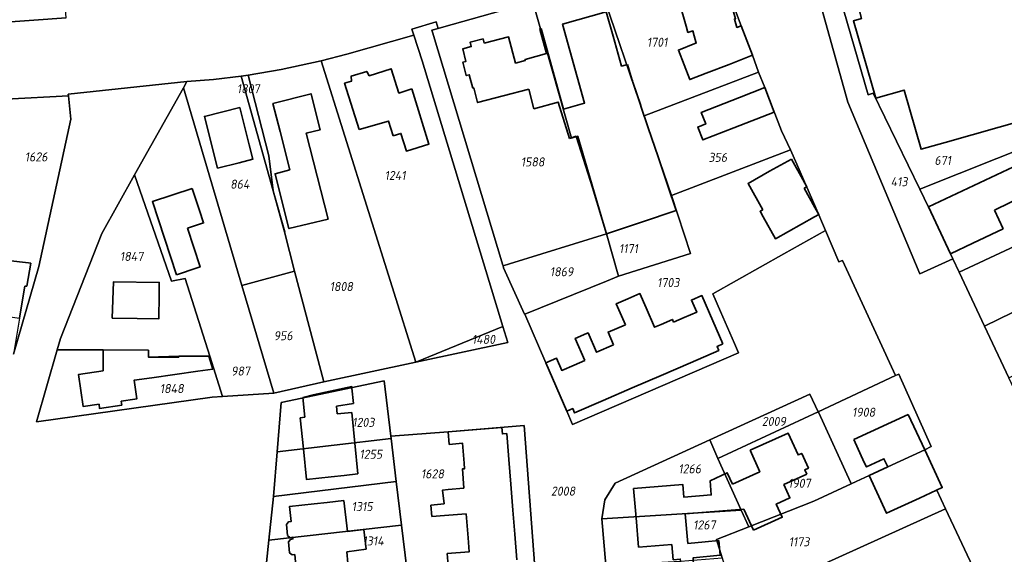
# Model space of a CAD drawing. Extents: x 177930 to 190767, y 381068 to 392034.
# Tile 43 of 256: x 179404 to 179600, y 390200 to 390306. Entities that reach past the tile are written whole.
import ezdxf
from ezdxf.enums import TextEntityAlignment as Align

# ---------------------------------------------------------------- set-up
doc = ezdxf.new("R2010")
doc.units = 0
for name, color, linetype, lineweight in [('B-XX-KG-GRENS_PERCEEL-GV', 150, 'Continuous', 25), ('B-XX-KG-GRENS_PERCEEL-S', 150, 'Continuous', 25), ('B-XX-OG-BEBOUWING-G', 7, 'Continuous', 35)]:
    doc.layers.add(name, color=color, linetype=linetype, lineweight=lineweight)
doc.styles.add('NLCS-ISO', font='NLCS-ISO.ttf', dxfattribs={"height": 1.8})

# ---------------------------------------------------------------- blocks, each defined once
blk = doc.blocks.new('SKG-PERCEELNUMMER-SO')
at = {"layer": 'DefPoints'}
blk.add_point((0, 0), dxfattribs=at)
at = {"style": 'NLCS-ISO', "oblique": 10, "flags": 1}
blk.add_attdef('GEMEENTECODE', text='', height=1.8, dxfattribs=at).set_placement((-0.5, 2.55), align=Align.MIDDLE_RIGHT)
blk.add_attdef('SECTIE', text='', height=1.8, dxfattribs=at).set_placement((0.5, 2.5), align=Align.MIDDLE_LEFT)
at = {"style": 'NLCS-ISO', "oblique": 10}
blk.add_attdef('PERCEELNUMMER', text='', height=1.8, dxfattribs=at).set_placement((0, 0), align=Align.MIDDLE_CENTER)

msp = doc.modelspace()

# ---------------------------------------------------------------- linework, layer by layer
at = {"layer": 'B-XX-KG-GRENS_PERCEEL-GV'}
for points in [[(179616.464, 390200.003), (179617.225, 390200.365), (179610.629, 390214.443), (179605.679, 390225.007), (179600.852, 390235.308), (179596.046, 390245.565), (179591.007, 390256.318), (179589.765, 390258.967), (179583.205, 390255.926), (179568.879, 390290.109), (179558.738, 390326.481), (179562.523, 390327.533), (179559.778, 390337.377), (179558.473, 390342.178), (179552.227, 390372.866), (179552.618, 390372.94), (179551.303, 390379.234), (179550.925, 390379.166), (179542.452, 390421.955), (179536.921, 390449.891), (179535.711, 390456.004), (179532.843, 390470.486)], [(179401.56, 390290.68), (179413.932, 390291.315), (179413.896, 390291.663), (179437.48, 390294.2), (179442.786, 390294.612), (179448.267, 390295.24), (179449.642, 390295.476), (179456.251, 390296.609), (179464.213, 390298.301), (179469.291, 390299.629), (179482.612, 390303.377), (179482.222, 390304.599), (179487.029, 390306.083), (179487.43, 390304.733), (179488.131, 390304.931), (179506.241, 390310.028)], [(179546.145, 390309.279), (179547.678, 390305.271), (179549.945, 390299.399), (179551.081, 390296.03), (179552.371, 390292.969), (179555.708, 390284.394), (179557.442, 390280.63), (179558.75, 390277.79), (179562.54, 390269.05), (179564.432, 390264.589), (179567.093, 390258.317), (179567.792, 390258.609), (179578.361, 390235.718), (179579.005, 390236.019), (179585.469, 390221.599), (179584.152, 390220.985), (179587.63, 390213.46), (179586.54, 390212.956), (179588.291, 390209.243), (179597.497, 390189.716)], [(179413.473, 390306.881), (179378.528, 390304.36)], [(179520.734, 390198.051), (179520.004, 390207.247), (179520.565, 390211.056), (179522.628, 390214.311), (179541.44, 390222.923), (179561.338, 390232.049), (179562.994, 390228.537), (179578.361, 390235.718), (179567.792, 390258.609), (179567.093, 390258.317), (179564.432, 390264.589), (179556.151, 390259.94), (179542.019, 390251.985), (179543.555, 390248.465), (179546.339, 390242.087), (179547.154, 390240.219), (179514.165, 390226.011), (179513.013, 390228.669), (179508.845, 390238.285), (179504.661, 390247.938), (179504.605, 390247.915), (179500.453, 390257.164), (179500.34, 390257.545), (179500.301, 390257.678), (179486.316, 390303.988), (179486.196, 390304.385), (179487.43, 390304.733), (179487.029, 390306.083), (179482.222, 390304.599), (179482.612, 390303.377), (179484.23, 390298.31), (179500.281, 390245.492), (179501.255, 390242.286), (179482.966, 390238.402), (179464.699, 390234.453), (179454.757, 390232.261), (179444.541, 390231.578), (179442.535, 390231.444), (179407.591, 390226.516), (179411.723, 390240.852), (179412.362, 390243.068), (179420.565, 390263.98), (179427.073, 390275.607), (179436.786, 390292.961), (179437.48, 390294.2), (179413.896, 390291.663), (179413.932, 390291.315), (179414.402, 390286.713), (179408.033, 390257.397), (179403.001, 390240)], [(179452.841, 390194.098), (179453.783, 390202.999), (179454.7, 390211.662), (179455.419, 390220.56), (179456.213, 390230.391), (179476.694, 390234.66), (179478.027, 390223.652), (179489.433, 390224.571), (179504.519, 390225.786), (179506.626, 390197.593)]]:
    msp.add_lwpolyline(points, dxfattribs=at)
for points in [[(179381.276, 390337.112), (179375.998, 390336.661), (179377.474, 390317.95), (179378.528, 390304.36), (179413.473, 390306.881), (179413.292, 390309.375), (179411.065, 390340.029), (179398.633, 390338.812), (179394.81, 390338.438), (179394.711, 390338.428)], [(179602.56, 390337.238), (179601.71, 390339.429), (179562.523, 390327.533), (179572.904, 390291.52), (179573.927, 390291.868), (179583.186, 390272.792), (179621.618, 390288.092)], [(179562.523, 390327.533), (179558.738, 390326.481), (179568.879, 390290.109), (179583.205, 390255.926), (179589.765, 390258.967), (179584.91, 390269.24), (179583.186, 390272.792), (179573.927, 390291.868), (179572.904, 390291.52)], [(179528.407, 390287.349), (179551.081, 390296.03), (179549.945, 390299.399), (179547.678, 390305.271), (179546.145, 390309.279), (179544.838, 390312.697), (179543.158, 390317.09), (179539.57, 390317.354), (179531.865, 390316.215), (179519.689, 390312.881)], [(179506.241, 390310.028), (179513.937, 390282.934), (179515.185, 390283.307), (179520.92, 390263.933), (179523.266, 390255.475), (179537.578, 390260.004), (179533.787, 390271.56), (179528.407, 390287.349), (179519.689, 390312.881), (179519.379, 390313.726)], [(179500.34, 390257.545), (179501.589, 390257.933), (179520.92, 390263.933), (179515.185, 390283.307), (179513.937, 390282.934), (179506.241, 390310.028), (179488.131, 390304.931), (179487.43, 390304.733), (179486.196, 390304.385), (179486.316, 390303.988), (179500.301, 390257.678)], [(179464.213, 390298.301), (179482.966, 390238.402), (179500.281, 390245.492), (179484.23, 390298.31), (179482.612, 390303.377), (179469.291, 390299.629)], [(179482.966, 390238.402), (179464.213, 390298.301), (179456.251, 390296.609), (179449.642, 390295.476), (179453.765, 390279.387), (179454.65, 390272.468), (179456.94, 390264.291), (179456.882, 390264.275), (179458.866, 390256.508), (179464.699, 390234.453)], [(179448.267, 390295.24), (179442.786, 390294.612), (179437.48, 390294.2), (179436.786, 390292.961), (179448.427, 390253.643), (179458.866, 390256.508), (179456.882, 390264.275), (179454.611, 390272.458)], [(179449.642, 390295.476), (179448.267, 390295.24), (179454.611, 390272.458), (179456.882, 390264.275), (179456.94, 390264.291), (179454.65, 390272.468), (179453.765, 390279.387)], [(179528.407, 390287.349), (179533.787, 390271.56), (179557.442, 390280.63), (179555.708, 390284.394), (179552.371, 390292.969), (179551.081, 390296.03)], [(179434.462, 390254.501), (179437.168, 390255.05), (179442.033, 390239.561), (179444.541, 390231.578), (179454.757, 390232.261), (179448.427, 390253.643), (179436.786, 390292.961), (179427.073, 390275.607)], [(179400.608, 390279.807), (179401.872, 390258.614), (179406, 390258.121), (179406.487, 390258.063), (179405.687, 390253.474), (179405.301, 390253.531), (179404.293, 390247.6), (179404.218, 390247.156), (179403.001, 390240), (179408.033, 390257.397), (179414.402, 390286.713), (179413.932, 390291.315), (179401.56, 390290.68), (179401.844, 390287.36), (179402.408, 390279.938)], [(179401.56, 390290.68), (179375.25, 390289.021), (179375.561, 390285.332), (179376.188, 390277.846), (179377.838, 390257.943), (179365.523, 390256.896), (179354.902, 390255.8), (179355.071, 390254.956), (179355.321, 390253.688), (179355.323, 390253.678), (179364.349, 390252.536), (179364.356, 390252.591), (179385.968, 390249.739), (179404.218, 390247.156), (179404.293, 390247.6), (179405.301, 390253.531), (179405.687, 390253.474), (179406.487, 390258.063), (179406, 390258.121), (179401.872, 390258.614), (179400.608, 390279.807), (179402.408, 390279.938), (179401.844, 390287.36)], [(179591.007, 390256.318), (179611.135, 390265.704), (179617.253, 390268.665), (179624.134, 390271.836), (179627.348, 390273.317), (179621.775, 390287.688), (179621.618, 390288.092), (179583.186, 390272.792), (179584.91, 390269.24), (179589.765, 390258.967)], [(179533.787, 390271.56), (179537.578, 390260.004), (179523.266, 390255.475), (179520.892, 390254.516), (179504.661, 390247.938), (179508.845, 390238.285), (179513.013, 390228.669), (179514.165, 390226.011), (179547.154, 390240.219), (179546.339, 390242.087), (179543.555, 390248.465), (179542.019, 390251.985), (179556.151, 390259.94), (179564.432, 390264.589), (179562.54, 390269.05), (179558.75, 390277.79), (179557.442, 390280.63)], [(179427.073, 390275.607), (179420.565, 390263.98), (179412.362, 390243.068), (179411.723, 390240.852), (179411.923, 390240.852), (179420.88, 390240.837), (179429.868, 390240.802), (179429.857, 390239.409), (179435.874, 390239.362), (179435.874, 390239.586), (179439.688, 390239.572), (179441.806, 390239.565), (179442.033, 390239.561), (179437.168, 390255.05), (179434.462, 390254.501)], [(179591.007, 390256.318), (179596.046, 390245.565), (179628.931, 390261.609), (179624.134, 390271.836), (179617.253, 390268.665), (179611.135, 390265.704)], [(179520.92, 390263.933), (179501.589, 390257.933), (179500.34, 390257.545), (179500.453, 390257.164), (179504.605, 390247.915), (179504.661, 390247.938), (179520.892, 390254.516), (179523.266, 390255.475)], [(179628.931, 390261.609), (179596.046, 390245.565), (179600.852, 390235.308), (179635.679, 390252.061), (179634.53, 390254.926), (179631.457, 390262.841)], [(179454.757, 390232.261), (179464.699, 390234.453), (179458.866, 390256.508), (179448.427, 390253.643)], [(179482.966, 390238.402), (179501.255, 390242.286), (179500.281, 390245.492)], [(179411.723, 390240.852), (179407.591, 390226.516), (179442.535, 390231.444), (179444.541, 390231.578), (179442.033, 390239.561), (179441.806, 390239.565), (179439.688, 390239.572), (179435.874, 390239.586), (179435.874, 390239.362), (179429.857, 390239.409), (179429.868, 390240.802), (179420.88, 390240.837), (179411.923, 390240.852)], [(179478.081, 390223.203), (179478.027, 390223.652), (179476.694, 390234.66), (179456.213, 390230.391), (179455.419, 390220.56)], [(179579.005, 390236.019), (179578.361, 390235.718), (179562.994, 390228.537), (179563.092, 390228.323), (179569.374, 390214.567), (179569.527, 390214.232), (179570.502, 390214.689), (179573.112, 390215.853), (179576.806, 390217.561), (179584.152, 390220.985), (179585.469, 390221.599)], [(179543.038, 390219.212), (179562.994, 390228.537), (179561.338, 390232.049), (179541.44, 390222.923)], [(179547.681, 390208.981), (179549.186, 390205.665), (179562.131, 390210.77), (179569.527, 390214.232), (179569.374, 390214.567), (179563.092, 390228.323), (179562.994, 390228.537), (179543.038, 390219.212)], [(179504.519, 390225.786), (179489.433, 390224.571), (179478.027, 390223.652), (179478.081, 390223.203), (179479.118, 390214.64), (179480.164, 390206.003), (179481.215, 390197.316), (179481.425, 390195.583), (179506.626, 390197.593)], [(179455.419, 390220.56), (179454.7, 390211.662), (179479.118, 390214.64), (179478.081, 390223.203)], [(179543.038, 390219.212), (179541.44, 390222.923), (179522.628, 390214.311), (179520.565, 390211.056), (179520.004, 390207.247), (179547.681, 390208.981)], [(179588.291, 390209.243), (179586.54, 390212.956), (179587.63, 390213.46), (179584.152, 390220.985), (179576.806, 390217.561), (179573.112, 390215.853), (179570.502, 390214.689), (179569.527, 390214.232), (179562.131, 390210.77), (179549.186, 390205.665), (179542.793, 390203.144), (179543.875, 390199.506), (179546.412, 390190.967), (179546.589, 390190.371)], [(179454.7, 390211.662), (179453.783, 390202.999), (179480.164, 390206.003), (179479.118, 390214.64)], [(179547.681, 390208.981), (179520.004, 390207.247), (179520.734, 390198.051), (179535.606, 390198.807), (179543.875, 390199.506), (179542.793, 390203.144), (179549.186, 390205.665)], [(179546.589, 390190.371), (179548.997, 390182.27), (179551.98, 390172.233), (179597.497, 390189.716), (179588.291, 390209.243)], [(179453.783, 390202.999), (179452.841, 390194.098), (179481.215, 390197.316), (179480.164, 390206.003)]]:
    msp.add_lwpolyline(points, close=True, dxfattribs=at)
at = {"layer": 'B-XX-OG-BEBOUWING-G'}
for points in [[(179566.437, 390322.499), (179569.102, 390313.256), (179569.869, 390313.52), (179571.571, 390306.69), (179569.996, 390306.234), (179574.438, 390290.886)], [(179546.606, 390305.677), (179546.339, 390306.589), (179546.564, 390306.674), (179544.838, 390312.697)], [(179588.239, 390282.097), (179615.061, 390289.702), (179607.999, 390313.931)], [(179535.354, 390309.999), (179536.722, 390305.19), (179537.087, 390303.956), (179538.065, 390304.237), (179538.325, 390303.304)], [(179522.201, 390303.204), (179520.864, 390308.03), (179512.181, 390305.624), (179516.542, 390289.887), (179512.335, 390288.706)], [(179507.901, 390304.703), (179507.632, 390304.628), (179508.989, 390299.742), (179504.701, 390298.587), (179504.758, 390298.372), (179502.822, 390297.87), (179501.441, 390303.063), (179496.576, 390301.797)], [(179512.335, 390288.706), (179507.901, 390304.703)], [(179547.678, 390305.271), (179546.819, 390304.951), (179546.606, 390305.677)], [(179549.945, 390299.399), (179547.678, 390305.271)], [(179496.576, 390301.797), (179496.352, 390302.669), (179493.779, 390302.009), (179494.002, 390301.138), (179492.309, 390300.659), (179492.951, 390298.191), (179492.327, 390298.025), (179493.031, 390295.377), (179493.611, 390295.532), (179494.333, 390292.872), (179494.527, 390292.922), (179495.281, 390290.018), (179505.471, 390292.667)], [(179525.06, 390297.575), (179523.882, 390297.272), (179522.201, 390303.204)], [(179538.325, 390303.304), (179538.739, 390301.82), (179538.469, 390301.716)], [(179538.469, 390301.716), (179535.183, 390300.447), (179537.45, 390294.575), (179540.736, 390295.844)], [(179545.28, 390297.599), (179549.945, 390299.399)], [(179525.921, 390294.646), (179525.06, 390297.575)], [(179540.736, 390295.844), (179545.28, 390297.599)], [(179482.227, 390292.716), (179479.623, 390291.903), (179478.122, 390296.722), (179473.734, 390295.352), (179473.239, 390296.191), (179470.144, 390295.25), (179470.235, 390294.279), (179468.834, 390293.849), (179471.761, 390284.675)], [(179526.111, 390294.09), (179526.039, 390294.3), (179525.921, 390294.646)], [(179527.707, 390289.401), (179526.111, 390294.09)], [(179552.371, 390292.969), (179547.36, 390291.019)], [(179554.256, 390288.124), (179552.371, 390292.969)], [(179463.337, 390287.173), (179462.175, 390291.748), (179454.605, 390289.825), (179456.015, 390284.275), (179457.953, 390276.613)], [(179478.487, 390283.385), (179480.036, 390283.862), (179481.113, 390280.364), (179485.605, 390281.747), (179482.227, 390292.716)], [(179505.471, 390292.667), (179506.455, 390288.787), (179511.304, 390290.113), (179513.559, 390282.892)], [(179547.36, 390291.019), (179539.741, 390288.054), (179540.635, 390285.757), (179539.042, 390285.137), (179540.033, 390282.59), (179546.233, 390285.002)], [(179574.438, 390290.886), (179580.084, 390292.492), (179583.43, 390280.729), (179588.239, 390282.097)], [(179447.993, 390289.047), (179440.96, 390287.254), (179443.582, 390276.966)], [(179449.892, 390281.595), (179447.993, 390289.047)], [(179529.212, 390284.985), (179527.751, 390289.273), (179527.707, 390289.401)], [(179462.635, 390278.216), (179461.194, 390283.907), (179463.987, 390284.614), (179463.337, 390287.173)], [(179546.233, 390285.002), (179554.256, 390288.124)], [(179471.761, 390284.675), (179477.578, 390286.338), (179478.487, 390283.385)], [(179513.916, 390283.008), (179514.848, 390283.311), (179518.135, 390273.104)], [(179531.143, 390279.208), (179529.212, 390284.985)], [(179447.856, 390278.055), (179450.616, 390278.756), (179449.892, 390281.595)], [(179513.559, 390282.892), (179513.916, 390283.008)], [(179533.075, 390273.43), (179531.143, 390279.208)], [(179443.582, 390276.966), (179447.856, 390278.055)], [(179465.594, 390266.84), (179462.635, 390278.216)], [(179557.668, 390278.77), (179553.299, 390276.337), (179549.029, 390273.946), (179551.952, 390268.71)], [(179559.934, 390274.701), (179557.668, 390278.77)], [(179604.407, 390271.7), (179601.79, 390277.231), (179589.4, 390271.368)], [(179457.953, 390276.613), (179455.005, 390275.864), (179456.236, 390271.018)], [(179520.92, 390263.933), (179527.868, 390266.259), (179534.717, 390268.544), (179533.075, 390273.43)], [(179560.723, 390273.285), (179559.934, 390274.701)], [(179560.218, 390272.964), (179560.587, 390273.199), (179560.723, 390273.285)], [(179438.558, 390272.919), (179430.634, 390270.324), (179435.397, 390255.778)], [(179439.986, 390268.558), (179438.558, 390272.919)], [(179518.135, 390273.104), (179520.92, 390263.933)], [(179562.339, 390269.167), (179560.218, 390272.964)], [(179589.4, 390271.368), (179584.909, 390269.243)], [(179598.008, 390268.624), (179604.407, 390271.7)], [(179456.236, 390271.018), (179457.774, 390264.963), (179465.594, 390266.84)], [(179437.583, 390265.033), (179440.801, 390266.086), (179439.986, 390268.558)], [(179551.952, 390268.71), (179551.42, 390268.413), (179552.042, 390267.299)], [(179562.251, 390267.274), (179563.124, 390267.761)], [(179563.124, 390267.761), (179562.339, 390269.167)], [(179584.909, 390269.243), (179589.3, 390259.963)], [(179599.715, 390264.89), (179598.008, 390268.624)], [(179552.042, 390267.299), (179554.48, 390262.933), (179562.251, 390267.274)], [(179439.564, 390257.143), (179440.107, 390257.319), (179437.583, 390265.033)], [(179589.3, 390259.963), (179593.69, 390262.041), (179599.715, 390264.89)], [(179435.397, 390255.778), (179439.564, 390257.143)], [(179431.976, 390251.813), (179432.01, 390254.257), (179422.923, 390254.383), (179422.666, 390247.164), (179427.615, 390247.084)], [(179427.615, 390247.084), (179431.914, 390247.017), (179431.976, 390251.813)], [(179528.781, 390249.191), (179527.55, 390252.044), (179525.166, 390251.016)], [(179525.166, 390251.016), (179522.835, 390250.011), (179524.65, 390245.802)], [(179542.035, 390246.62), (179539.88, 390251.639), (179537.788, 390250.737), (179538.833, 390248.315), (179536.351, 390247.244), (179534.246, 390246.336)], [(179531.739, 390245.897), (179530.443, 390245.338), (179528.781, 390249.191)], [(179534.246, 390246.336), (179534.012, 390246.877), (179531.739, 390245.897)], [(179544.027, 390242.024), (179542.035, 390246.62)], [(179516.94, 390244.083), (179514.689, 390243.113), (179516.577, 390238.737)], [(179522.306, 390241.829), (179518.893, 390240.357), (179517.231, 390244.209), (179516.94, 390244.083)], [(179524.65, 390245.802), (179521.203, 390244.372), (179522.306, 390241.829)], [(179537.579, 390238.29), (179543.22, 390240.735), (179542.877, 390241.526), (179544.027, 390242.024)], [(179429.868, 390240.802), (179420.88, 390240.837), (179420.845, 390236.676), (179415.949, 390235.973), (179416.892, 390229.549), (179420.043, 390230.011), (179420.118, 390229.207), (179424.55, 390229.86), (179424.44, 390230.627), (179427.17, 390231.03)], [(179435.873, 390239.561), (179429.857, 390239.409), (179429.868, 390240.802)], [(179441.823, 390239.573), (179435.873, 390239.561)], [(179442.648, 390237.024), (179441.823, 390239.573)], [(179516.577, 390238.737), (179514.46, 390237.819), (179511.994, 390236.75), (179510.935, 390239.191), (179508.845, 390238.285)], [(179508.845, 390238.285), (179513.013, 390228.669)], [(179531.773, 390235.772), (179537.579, 390238.29)], [(179430.491, 390235.309), (179439.637, 390236.599), (179442.648, 390237.024)], [(179427.17, 390231.03), (179427.511, 390231.08), (179427.01, 390234.818), (179430.491, 390235.309)], [(179526.013, 390233.276), (179531.773, 390235.772)], [(179470.269, 390233.54), (179462.576, 390231.922)], [(179470.612, 390230.153), (179470.301, 390233.227), (179470.269, 390233.54)], [(179520.207, 390230.76), (179526.013, 390233.276)], [(179462.576, 390231.922), (179460.538, 390231.36)], [(179460.538, 390231.36), (179460.956, 390227.432)], [(179513.013, 390228.669), (179514.189, 390229.179), (179514.564, 390228.313), (179520.207, 390230.76)], [(179467.207, 390229.669), (179470.612, 390230.153)], [(179467.37, 390228.118), (179467.207, 390229.669)], [(179470.285, 390228.413), (179467.37, 390228.118)], [(179470.867, 390222.289), (179470.285, 390228.413)], [(179460.956, 390227.432), (179459.982, 390227.328)], [(179459.982, 390227.328), (179460.637, 390221.196)], [(179580.896, 390228.02), (179570.044, 390223.003)], [(179584.16, 390220.96), (179580.896, 390228.02)], [(179500.123, 390225.432), (179495.139, 390225.031), (179489.433, 390224.571)], [(179489.433, 390224.571), (179489.636, 390222.057), (179492.278, 390222.27), (179492.595, 390218.346)], [(179501.08, 390224.209), (179500.226, 390224.14), (179500.123, 390225.432)], [(179501.494, 390219.062), (179501.08, 390224.209)], [(179560.715, 390216.096), (179560.3, 390217.009), (179561.029, 390217.339), (179559.703, 390220.267), (179558.982, 390219.948), (179557.002, 390224.311), (179549.429, 390220.882)], [(179570.044, 390223.003), (179572.142, 390218.464)], [(179460.637, 390221.196), (179461.291, 390215.065), (179466.178, 390215.587)], [(179466.178, 390215.587), (179468.744, 390215.864), (179471.443, 390216.218), (179470.867, 390222.289)], [(179549.429, 390220.882), (179551.364, 390216.61), (179545.931, 390214.155)], [(179583.09, 390211.36), (179587.628, 390213.458), (179584.16, 390220.96)], [(179501.892, 390214.114), (179501.494, 390219.062)], [(179572.142, 390218.464), (179572.557, 390217.558), (179576.059, 390219.177), (179576.806, 390217.561)], [(179492.595, 390218.346), (179492.688, 390217.192), (179492.267, 390217.158), (179492.572, 390213.364)], [(179576.806, 390217.561), (179573.112, 390215.853), (179576.581, 390208.351), (179583.09, 390211.36)], [(179545.931, 390214.155), (179544.904, 390216.418), (179541.512, 390214.804), (179541.731, 390212.005), (179536.296, 390211.542), (179536.09, 390214.052), (179526.293, 390213.248)], [(179550.091, 390204.962), (179555.819, 390207.551), (179554.637, 390210.167), (179557.362, 390211.398), (179556.168, 390214.041), (179560.715, 390216.096)], [(179489.454, 390213.067), (179488.316, 390212.958), (179488.625, 390210.255)], [(179492.572, 390213.364), (179489.454, 390213.067)], [(179502.303, 390208.993), (179501.892, 390214.114)], [(179526.293, 390213.248), (179526.77, 390207.429)], [(179468.664, 390210.886), (179465.369, 390210.514)], [(179469.397, 390204.715), (179468.664, 390210.886)], [(179465.369, 390210.514), (179462.818, 390210.237), (179457.906, 390209.709), (179458.227, 390206.726), (179457.673, 390206.645), (179457.258, 390206.124), (179457.487, 390203.939), (179457.992, 390203.5), (179458.532, 390203.58)], [(179488.625, 390210.255), (179485.973, 390209.982)], [(179485.973, 390209.982), (179486.191, 390207.689)], [(179502.687, 390204.218), (179502.303, 390208.993)], [(179536.569, 390208.233), (179548.184, 390209.181)], [(179548.184, 390209.181), (179550.091, 390204.962)], [(179486.191, 390207.689), (179488.723, 390207.901)], [(179488.723, 390207.901), (179493.025, 390208.247)], [(179493.025, 390208.247), (179493.409, 390203.472)], [(179526.77, 390207.429), (179527.248, 390201.61)], [(179537.056, 390202.335), (179536.569, 390208.233)], [(179469.28, 390200.662), (179473.108, 390201.241), (179472.659, 390205.119)], [(179472.659, 390205.119), (179469.397, 390204.715)], [(179458.532, 390203.58), (179458.578, 390203.252), (179458.077, 390203.161), (179457.66, 390202.653), (179457.899, 390200.485), (179458.423, 390200.112), (179458.935, 390200.142), (179459.237, 390197.326)], [(179493.409, 390203.472), (179493.633, 390200.689), (179489.258, 390200.337), (179489.448, 390197.973)], [(179503.101, 390199.071), (179502.687, 390204.218)], [(179535.606, 390198.807), (179535.821, 390196.262), (179538.376, 390196.478), (179538.158, 390199.052), (179538.121, 390199.491), (179543.504, 390199.991), (179543.233, 390202.909)], [(179543.233, 390202.909), (179540.497, 390202.655)], [(179527.248, 390201.61), (179532.231, 390202.019), (179533.88, 390202.156)], [(179533.88, 390202.156), (179534.169, 390199.124), (179535.568, 390199.254), (179535.606, 390198.807)], [(179540.497, 390202.655), (179537.056, 390202.335)], [(179466.701, 390198.127), (179469.505, 390198.43), (179469.28, 390200.662)]]:
    msp.add_lwpolyline(points, dxfattribs=at)

# ---------------------------------------------------------------- block references
at = {"layer": 'B-XX-KG-GRENS_PERCEEL-S'}
for p, values in [((179530.973, 390302.001), {'PERCEELNUMMER': '1701'}), ((179449.688, 390292.76), {'PERCEELNUMMER': '1807'}), ((179407.529, 390279.204), {'PERCEELNUMMER': '1626'}), ((179543.029, 390279.111), {'PERCEELNUMMER': '356'}), ((179587.734, 390278.51), {'PERCEELNUMMER': '671'}), ((179506.218, 390278.204), {'PERCEELNUMMER': '1588'}), ((179478.877, 390275.51), {'PERCEELNUMMER': '1241'}), ((179448.02, 390273.784), {'PERCEELNUMMER': '864'}), ((179579.064, 390274.272), {'PERCEELNUMMER': '413'}), ((179525.261, 390260.957), {'PERCEELNUMMER': '1171'}), ((179426.499, 390259.418), {'PERCEELNUMMER': '1847'}), ((179511.97, 390256.369), {'PERCEELNUMMER': '1869'}), ((179468.182, 390253.427), {'PERCEELNUMMER': '1808'}), ((179533.173, 390254.223), {'PERCEELNUMMER': '1703'}), ((179456.63, 390243.649), {'PERCEELNUMMER': '956'}), ((179496.455, 390242.925), {'PERCEELNUMMER': '1480'}), ((179448.159, 390236.63), {'PERCEELNUMMER': '987'}), ((179434.477, 390233.149), {'PERCEELNUMMER': '1848'}), ((179572.002, 390228.438), {'PERCEELNUMMER': '1908'}), ((179472.567, 390226.431), {'PERCEELNUMMER': '1203'}), ((179554.167, 390226.622), {'PERCEELNUMMER': '2009'}), ((179474.049, 390220.084), {'PERCEELNUMMER': '1255'}), ((179486.306, 390216.19), {'PERCEELNUMMER': '1628'}), ((179537.438, 390217.185), {'PERCEELNUMMER': '1266'}), ((179559.24, 390214.312), {'PERCEELNUMMER': '1907'}), ((179512.268, 390212.754), {'PERCEELNUMMER': '2008'}), ((179472.325, 390209.695), {'PERCEELNUMMER': '1315'}), ((179540.353, 390206.033), {'PERCEELNUMMER': '1267'}), ((179474.509, 390202.852), {'PERCEELNUMMER': '1314'}), ((179559.184, 390202.69), {'PERCEELNUMMER': '1173'})]:
    msp.add_blockref('SKG-PERCEELNUMMER-SO', p, dxfattribs=at).add_auto_attribs(values)

doc.saveas('drawing.dxf')
